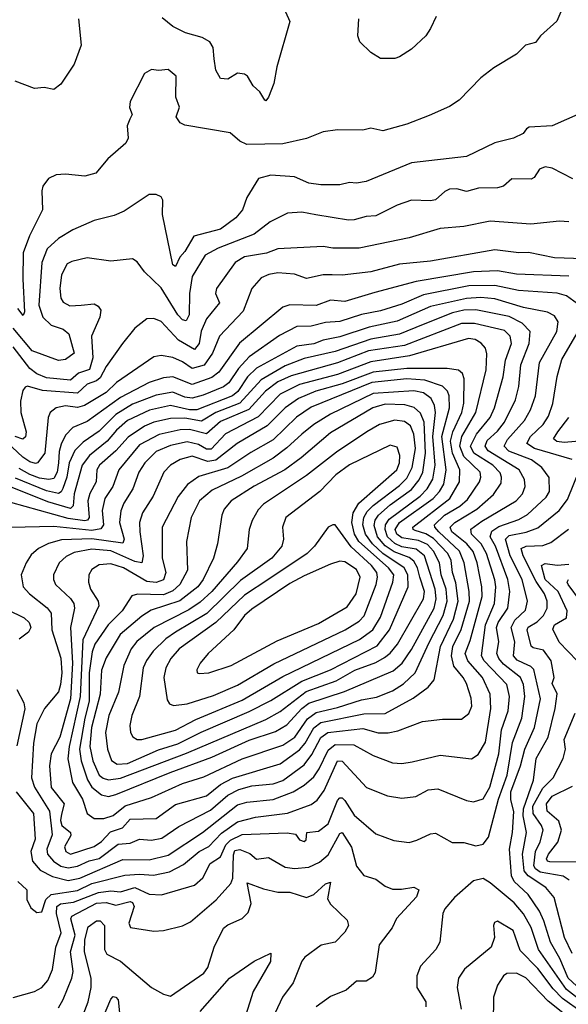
# Model space of a CAD drawing. Extents: x 1443846 to 1577407, y 839182 to 927291.
# Tile 168 of 256: x 1475322 to 1477622, y 898215 to 902342. Entities that reach past the tile are written whole.
import ezdxf

# ---------------------------------------------------------------- set-up
doc = ezdxf.new("R2010")
doc.units = 0

msp = doc.modelspace()

# ---------------------------------------------------------------- linework, layer by layer
at = {"layer": '0CON20XD'}
for points in [[(1476419.2, 902415), (1476455.6, 902335), (1476400.6, 902145), (1476387.8, 902075), (1476365, 902016.7), (1476355, 902002), (1476350, 902005), (1476329.8, 902039.8), (1476301.9, 902065), (1476277.1, 902105), (1476265, 902114.2), (1476235, 902117.5), (1476195, 902092.9), (1476163.8, 902095), (1476145, 902130), (1476137.6, 902177.6), (1476133.8, 902225), (1476119.1, 902249.1), (1476087.4, 902267.4), (1476017.3, 902287.3), (1475963.9, 902313.9), (1475919.6, 902349.6)], [(1475569.2, 902345), (1475580.8, 902235), (1475550.8, 902155), (1475495, 902071.2), (1475465, 902048.8), (1475425, 902057.5), (1475385, 902053.8), (1475303.8, 902085)], [(1477590.8, 902375), (1477574.4, 902335.6), (1477505.6, 902274.4), (1477485, 902246), (1477443.3, 902235), (1477405, 902198), (1477309.7, 902140.3), (1477255, 902098), (1477164.6, 902005.4), (1477125, 901978.1), (1477039.1, 901940.9), (1476945, 901904.4), (1476845, 901876.7), (1476795, 901888.1), (1476760.9, 901879.1), (1476655, 901880.9), (1476595, 901872.5), (1476525, 901844), (1476425, 901821.2), (1476275, 901818.8), (1476245, 901833.3), (1476205, 901867.5), (1476015, 901900), (1475995, 901909.2), (1475978, 901935), (1475991.9, 901975), (1475977.5, 902017.5), (1475977.8, 902105), (1475945, 902132.9), (1475905, 902128.6), (1475875, 902134), (1475845, 902116.7), (1475785, 901998.8), (1475783.5, 901973.5), (1475793.8, 901945), (1475784, 901925), (1475773, 901897), (1475777.5, 901845), (1475767.1, 901825), (1475691.7, 901758.3), (1475641.7, 901698.3), (1475595, 901686.7), (1475514.3, 901694.3), (1475475, 901691.9), (1475443, 901677), (1475420, 901645), (1475415.5, 901624.5), (1475417.8, 901545), (1475363.4, 901436.6), (1475336.5, 901365), (1475335.2, 901254.8), (1475342.7, 901117.3), (1475337.6, 901102.4), (1475315, 901131.8)], [(1477068.2, 902355), (1477045.3, 902304.7), (1477025, 902274.3), (1476965, 902219.2), (1476915, 902186), (1476895, 902180), (1476835, 902178.8), (1476794.2, 902204.2), (1476748.7, 902248.7), (1476739.5, 902275), (1476744.4, 902345)], [(1477675, 901950), (1477555, 901897.1), (1477458.8, 901891.2), (1477446.7, 901885), (1477433.3, 901865), (1477392.5, 901845), (1477315, 901825.4), (1477195, 901768.5), (1476965, 901741.5), (1476775, 901663.6), (1476735, 901657.3), (1476705, 901660), (1476665, 901649.2), (1476585, 901649.2), (1476535, 901656.4), (1476475, 901683.8), (1476375, 901690.4), (1476324.1, 901675.9), (1476275, 901596.7), (1476257.1, 901545), (1476228.2, 901511.8), (1476165, 901463.7), (1476052.3, 901435), (1476015, 901370.9), (1475993.6, 901346.4), (1475975, 901307.5), (1475964.1, 901315), (1475921.1, 901525), (1475921.9, 901585), (1475915, 901599.2), (1475895, 901609.2), (1475865, 901608.8), (1475760.9, 901539.1), (1475718.9, 901521.1), (1475635, 901500.9), (1475545, 901460.6), (1475485.5, 901425), (1475437.9, 901382.1), (1475415.6, 901325), (1475402.9, 901145), (1475419.8, 901095), (1475455, 901061.1), (1475505, 901044.3), (1475528.7, 901025), (1475550.5, 900945), (1475515, 900917.2), (1475485, 900913.3), (1475375, 900954.5), (1475295, 901049.4)], [(1477641.2, 901675), (1477555, 901720), (1477525, 901726), (1477501.2, 901715), (1477478.8, 901681.2), (1477466.8, 901673.2), (1477385, 901675.5), (1477350.8, 901645), (1477325, 901637.7), (1477246.4, 901636.4), (1477195, 901622.2), (1477155, 901633.1), (1477125, 901631.4), (1477105, 901622), (1477065, 901586.7), (1477045, 901582.5), (1476965, 901586.1), (1476904.7, 901565.3), (1476815, 901520), (1476775, 901517.8), (1476725, 901502.5), (1476701.6, 901501.6), (1476563.7, 901523.7), (1476505, 901536), (1476445, 901531.2), (1476372.9, 901495), (1476305, 901443.7), (1476155.1, 901384.9), (1476099.6, 901355), (1476045.2, 901265), (1476034, 901195), (1476032.4, 901105), (1476020, 901080), (1476005, 901083.9), (1475985, 901105.2), (1475915, 901218), (1475845.3, 901285.3), (1475815, 901326.9), (1475795, 901340), (1475705, 901330.3), (1475605, 901343.5), (1475541, 901329), (1475521.9, 901318.1), (1475497.5, 901272.5), (1475490.5, 901215), (1475494.3, 901174.3), (1475505, 901158.5), (1475533.1, 901143.1), (1475580, 901145), (1475635, 901150.7), (1475651.7, 901141.7), (1475662.5, 901125), (1475658.4, 901095), (1475623.6, 901015), (1475629.5, 900925), (1475615, 900875.3), (1475569.7, 900860.3), (1475535, 900831.3), (1475435, 900840.3), (1475395, 900858.2), (1475365, 900880.4), (1475295, 900970.6)], [(1477624.5, 901495.5), (1477585, 901497.8), (1477465, 901485.4), (1477295, 901497.2), (1477185, 901474.7), (1477085, 901466.6), (1476955, 901427.1), (1476745, 901384.7), (1476635, 901384.1), (1476595, 901391.3), (1476405, 901381.8), (1476357.2, 901362.8), (1476265, 901348.7), (1476225.4, 901325), (1476147.3, 901215), (1476142.9, 901195), (1476159.6, 901155), (1476105, 901088.8), (1476083.8, 901036.2), (1476075, 900984.5), (1476055, 900960), (1475988.3, 900998.3), (1475915, 901076.9), (1475885, 901089.6), (1475855, 901088.8), (1475805, 901048.5), (1475752.9, 900985), (1475685, 900888.7), (1475659.4, 900840.6), (1475645, 900829), (1475605, 900814.8), (1475565, 900776.2), (1475418.3, 900788.3), (1475355, 900805.9), (1475345, 900802.5), (1475335, 900788.1), (1475326.2, 900743.8), (1475327.3, 900695), (1475350, 900615), (1475346.5, 900593.5), (1475335, 900583.6), (1475303, 900595)], [(1477685, 901340.2), (1477565, 901344.3), (1477455, 901366.8), (1477415, 901365.3), (1477315, 901378.1), (1477045, 901330.2), (1476915, 901317.7), (1476795, 901284.8), (1476675, 901271.2), (1476632.4, 901272.4), (1476595, 901272.9), (1476525, 901257.1), (1476475, 901275.2), (1476405, 901280.7), (1476366.4, 901273.6), (1476335, 901260.2), (1476295.3, 901215), (1476259.1, 901120.9), (1476160, 901015), (1476131, 900945), (1476096.3, 900893.7), (1476045, 900879.8), (1476005, 900908.4), (1475965, 900926.1), (1475916, 900934), (1475885, 900928.9), (1475728.3, 900821.7), (1475685, 900779.4), (1475594.7, 900725.3), (1475565, 900716.9), (1475515, 900723.1), (1475475.2, 900714.8), (1475450, 900695), (1475441.3, 900675), (1475427.6, 900525), (1475396.8, 900485), (1475388.2, 900481.8), (1475365, 900489), (1475335, 900508.8), (1475222.9, 900612.9)], [(1477625, 901267.5), (1477405.2, 901275.2), (1477325, 901289.5), (1477225.4, 901284.6), (1476984.8, 901245.2), (1476811.7, 901198.3), (1476685, 901160.2), (1476625, 901166.8), (1476565, 901143.9), (1476455, 901147), (1476425, 901137), (1476244.1, 900985.9), (1476156.8, 900865), (1476128.2, 900841.8), (1476045, 900813.6), (1475965, 900844.8), (1475925, 900840.5), (1475865, 900821.7), (1475745, 900758.7), (1475605, 900657.3), (1475545, 900633.1), (1475515, 900600), (1475496.6, 900563.4), (1475487.8, 900532.2), (1475484.9, 900485.1), (1475479.6, 900445), (1475465, 900419.6), (1475445, 900414.1), (1475405, 900421), (1475365.1, 900435.1), (1475320.8, 900460.8)], [(1477661.2, 901151.2), (1477614.2, 901184.2), (1477575.5, 901195.5), (1477413.6, 901206.4), (1477315, 901228.6), (1477205, 901225.9), (1477015, 901188.9), (1476925, 901149.3), (1476835, 901121.7), (1476755, 901106.1), (1476665, 901076.9), (1476605, 901073.3), (1476545, 901057.9), (1476485, 901056.2), (1476412.3, 901017.7), (1476285, 900928.5), (1476239.4, 900880.6), (1476199.6, 900820.4), (1476177.1, 900802.9), (1476092.3, 900767.7), (1476045, 900755.4), (1476015, 900759.9), (1475965, 900780.6), (1475895, 900768.9), (1475795, 900730.8), (1475725, 900687.1), (1475655, 900617.9), (1475589, 900571), (1475554.2, 900535.8), (1475530.4, 900485), (1475519.9, 900425), (1475503.6, 900376.4), (1475496.8, 900363.2), (1475485, 900356.8), (1475435, 900367), (1475305, 900420.9)], [(1475295, 898243.2), (1475385, 898268.4), (1475415, 898286), (1475440.3, 898315), (1475459.6, 898360.4), (1475473.8, 898455), (1475495.8, 898514.2), (1475476.1, 898595), (1475478.2, 898625), (1475493.3, 898636.7), (1475547.4, 898642.6), (1475653.4, 898683.4), (1475705, 898691.2), (1475745, 898687.1), (1475805, 898704.2), (1475865, 898677.1), (1475916.6, 898673.4), (1476055, 898714.2), (1476090.9, 898745), (1476121.3, 898805), (1476165, 898832.9), (1476186.5, 898883.5), (1476206.4, 898903.6), (1476255, 898926.2), (1476443.8, 898933.8), (1476478.3, 898928.3), (1476495, 898904), (1476515, 898898), (1476523.8, 898905), (1476526.7, 898935), (1476575, 898941.1), (1476615, 898971.3), (1476655, 899069.6), (1476665, 899080.7), (1476675, 899080), (1476685, 899069.2), (1476725, 899007.5), (1476815, 898929.5), (1476891.1, 898901.1), (1476955, 898893.8), (1476987.3, 898902.7), (1477045, 898929.4), (1477065, 898932.5), (1477135, 898893.3), (1477185, 898893.1), (1477235, 898879.4), (1477265, 898886.9), (1477288.1, 898915), (1477330.3, 899075), (1477365.8, 899175), (1477388, 899312), (1477428.2, 899415), (1477440.8, 899505), (1477434.5, 899555), (1477422.2, 899585), (1477351, 899641), (1477331.1, 899665), (1477323.3, 899685), (1477330.6, 899735), (1477321.6, 899795), (1477328, 899815), (1477368.8, 899875), (1477377.3, 899945), (1477369.1, 899995), (1477316.6, 900135), (1477294.2, 900175), (1477301.5, 900198.5), (1477331.7, 900218.3), (1477415, 900247.6), (1477452, 900268), (1477529.5, 900340.5), (1477543.2, 900365), (1477542.6, 900422.6), (1477510.9, 900465), (1477467.6, 900497.6), (1477373.7, 900533.7), (1477354, 900555), (1477367.6, 900582.4), (1477438.4, 900661.6), (1477463.4, 900706.6), (1477484.2, 900765.8), (1477502.2, 900905), (1477574.3, 901035), (1477579.2, 901075), (1477565, 901100.8), (1477535, 901115.7), (1477435, 901135.8), (1477315, 901171.7), (1477255, 901177.7), (1477195.9, 901174.1), (1477045, 901140), (1476905, 901078.5), (1476787.1, 901052.9), (1476665, 901012.1), (1476595, 900999.4), (1476555, 900983.8), (1476485, 900973.4), (1476315, 900881.4), (1476276.8, 900845), (1476236.3, 900783.7), (1476214.7, 900765), (1476065, 900706.4), (1476035, 900707.4), (1475955, 900725.4), (1475866.5, 900705), (1475775, 900661.6), (1475728.3, 900621.7), (1475688.7, 900575), (1475615.3, 900514.7), (1475584.5, 900475.5), (1475551.5, 900355), (1475547.1, 900305), (1475535, 900293.8), (1475440.5, 900320.5), (1475283.8, 900383.8)], [(1475395, 898600.4), (1475415, 898602.9), (1475432, 898655), (1475455, 898675.4), (1475565, 898692.6), (1475625, 898720.8), (1475763.2, 898756.8), (1475825, 898760.7), (1475883.9, 898756.1), (1475950.2, 898769.8), (1476009, 898801), (1476074.2, 898855), (1476115, 898876.3), (1476168.2, 898931.8), (1476235, 898979.8), (1476310.8, 898999.2), (1476445, 899015.6), (1476545, 899052.4), (1476569.5, 899070.5), (1476599.2, 899110.8), (1476655, 899236.1), (1476675, 899234.1), (1476775.7, 899124.3), (1476865, 899089.3), (1476925, 899079.6), (1476983.4, 899086.6), (1477035, 899113.8), (1477075, 899117.7), (1477195, 899069.1), (1477225, 899063.2), (1477265, 899076.4), (1477293, 899125), (1477331, 899265), (1477342.8, 899365), (1477369.7, 899445), (1477375.2, 899505), (1477364.3, 899555), (1477269.8, 899655), (1477259, 899675), (1477275.1, 899805), (1477312.4, 899895), (1477318.9, 899965), (1477315, 899994.4), (1477280, 900105), (1477257.4, 900145), (1477216.4, 900185), (1477214, 900206), (1477259.9, 900240.1), (1477404, 900325), (1477430.2, 900355), (1477441.6, 900385), (1477438.8, 900415), (1477416.2, 900455), (1477287, 900535), (1477273.8, 900555), (1477282.3, 900577.7), (1477325, 900616.9), (1477355.1, 900654.9), (1477401.6, 900748.4), (1477415.6, 900805), (1477423.4, 900895), (1477458.5, 900985), (1477462.5, 901035), (1477429.4, 901069.4), (1477375, 901098.6), (1477235, 901126.4), (1477185, 901124.1), (1477137.3, 901112.7), (1477014.1, 901064.1), (1476915, 901023.5), (1476795, 901003), (1476645, 900950.8), (1476515, 900922), (1476435, 900890.7), (1476335, 900833.2), (1476245.8, 900734.2), (1476145, 900695.1), (1476085, 900658.6), (1476015, 900671.5), (1475955, 900669.8), (1475885, 900654.9), (1475845, 900639), (1475777.5, 900592.5), (1475725, 900535.2), (1475656.9, 900475), (1475645.2, 900455), (1475643.7, 900405), (1475616.1, 900356.1), (1475608.8, 900325), (1475614.4, 900255), (1475607.3, 900245), (1475595, 900241.7), (1475525, 900251.6), (1475285, 900318.7)], [(1475525, 898734.6), (1475575, 898744.1), (1475755, 898821.5), (1475865, 898820.7), (1475945, 898840.7), (1476088.4, 898935), (1476235, 899051.2), (1476275, 899061.7), (1476385, 899073.4), (1476468.5, 899105), (1476515, 899133.5), (1476555, 899168.4), (1476578.4, 899201.6), (1476615, 899279.7), (1476645.7, 899304.3), (1476723.2, 899303.2), (1476805, 899257.5), (1476885, 899227.7), (1476925, 899224.6), (1476968.2, 899231.8), (1477085, 899258.7), (1477216.5, 899243.5), (1477245, 899261.5), (1477275, 899314.3), (1477297.5, 899455), (1477294.3, 899515), (1477263.1, 899585), (1477200.7, 899655), (1477190.2, 899685), (1477210.7, 899739.3), (1477261.5, 899925), (1477259.4, 899965), (1477239.9, 900065), (1477223.2, 900113.2), (1477197, 900145), (1477133.6, 900195), (1477126.6, 900215), (1477146, 900234), (1477239.1, 900290.9), (1477308.7, 900351.3), (1477341, 900399), (1477343, 900425), (1477336.9, 900443.1), (1477306, 900475), (1477226.5, 900525), (1477212.4, 900555), (1477237.1, 900605), (1477294.8, 900675), (1477312.6, 900715), (1477348.9, 900845), (1477358.5, 900915), (1477384.8, 900985), (1477379, 901015), (1477355, 901038.8), (1477228.8, 901068.8), (1477175, 901068.6), (1476935, 900975.9), (1476785, 900953.7), (1476655, 900903.6), (1476460.3, 900849.7), (1476405, 900824.3), (1476352.9, 900785), (1476282.5, 900707.5), (1476165, 900657.6), (1476105, 900605.9), (1476035, 900624.6), (1475995, 900622.8), (1475907.2, 900602.8), (1475825, 900560.5), (1475737.9, 900455), (1475713.1, 900385), (1475679.6, 900335), (1475668.1, 900285), (1475673.2, 900225), (1475662.2, 900207.8), (1475625, 900201.1), (1475465, 900217.5), (1475285, 900212.9)], [(1477638.2, 900498.2), (1477480.4, 900545), (1477448.4, 900565), (1477463.7, 900595), (1477517.4, 900645), (1477539.3, 900680.7), (1477557, 900733), (1477575.9, 900845.9), (1477595, 900917.5), (1477670, 901045)], [(1475525, 898787.6), (1475565, 898794.1), (1475613.3, 898816.7), (1475655, 898826.8), (1475735, 898886.9), (1475785, 898891), (1475825, 898906.7), (1475875, 898902.7), (1475918.1, 898911.9), (1475989.3, 898960.7), (1476121.7, 899028.3), (1476195, 899091.2), (1476241.1, 899115), (1476295, 899130.8), (1476385, 899139.8), (1476426.2, 899153.8), (1476515, 899219.3), (1476547.6, 899262.4), (1476585, 899333.9), (1476614, 899355), (1476761.6, 899371.6), (1476825, 899353.5), (1476867.2, 899352.8), (1476908.2, 899361.8), (1477010.7, 899400.7), (1477095, 899410), (1477175, 899409.6), (1477205, 899434.5), (1477217.7, 899465), (1477215, 899498), (1477195, 899559.4), (1477181.9, 899585), (1477142.7, 899632.7), (1477133.2, 899675), (1477138.4, 899715), (1477173.6, 899786.4), (1477207.7, 899905), (1477207.4, 899945), (1477186.5, 900065), (1477165.7, 900115), (1477079.3, 900195), (1477062.6, 900215), (1477061.3, 900225), (1477103.3, 900265), (1477167.2, 900302.8), (1477199.1, 900330.9), (1477250.4, 900405), (1477255.7, 900425), (1477252.7, 900445), (1477185, 900511), (1477167.8, 900555), (1477176.6, 900595), (1477234.8, 900695), (1477278.1, 900875), (1477281.3, 900941.3), (1477274.8, 900965), (1477256.8, 900986.8), (1477231.4, 901001.4), (1477204.5, 901005.5), (1476957.3, 900932.7), (1476795, 900907.5), (1476655, 900854.4), (1476495, 900812.7), (1476415, 900772), (1476322.3, 900677.7), (1476185, 900605.6), (1476125, 900541.9), (1476105, 900542.4), (1476071.4, 900561.4), (1476025, 900572.1), (1475955, 900556.8), (1475895, 900531.9), (1475847.3, 900485), (1475822.6, 900445), (1475796.7, 900375), (1475758.8, 900315), (1475746.6, 900283.4), (1475740.8, 900235), (1475760.7, 900165), (1475755, 900147.8), (1475625, 900165.8), (1475497.6, 900162.4), (1475443.9, 900146.1), (1475401.5, 900125), (1475371, 900099), (1475349.2, 900065), (1475328.7, 900015), (1475337.7, 899965), (1475363.1, 899935), (1475437.5, 899877.5), (1475454.8, 899854.8), (1475457.3, 899785), (1475495.6, 899665.6), (1475499.8, 899605), (1475494.1, 899555), (1475484.8, 899525.2), (1475426.7, 899455), (1475395, 899390), (1475380.8, 899309.2), (1475371.6, 899165), (1475384.8, 899125), (1475447.2, 899025), (1475458.4, 898925), (1475436, 898865), (1475438.6, 898845), (1475464.6, 898814.6), (1475495, 898794.7), (1475525, 898787.6)], [(1475535, 898844.8), (1475635, 898876.1), (1475665, 898897.8), (1475702.5, 898937.5), (1475753.2, 898955), (1475785, 898991), (1475895, 898994.3), (1475975, 899052.6), (1476105, 899089.1), (1476163.8, 899136.2), (1476215, 899163.6), (1476415, 899223.7), (1476495, 899281), (1476519.7, 899310.3), (1476555.9, 899374.1), (1476585, 899396.8), (1476765, 899432.2), (1476855, 899433.7), (1476971.4, 899498.6), (1477035.2, 899544.8), (1477060.3, 899575), (1477086.9, 899715), (1477140.4, 899829.6), (1477160, 899905), (1477151.5, 899981.5), (1477136.4, 900025), (1477130.8, 900075), (1477117.5, 900105), (1477057.6, 900167.6), (1477025, 900187), (1476980.5, 900200.5), (1476972.2, 900205), (1476970.5, 900215), (1477125.9, 900335), (1477165.9, 900405), (1477167.1, 900455), (1477137.2, 900525), (1477129.2, 900575), (1477138.1, 900615), (1477176.6, 900695), (1477184.5, 900734.5), (1477186.2, 900836.2), (1477178.4, 900858.4), (1477162.4, 900872.4), (1477115, 900880.7), (1476945, 900880.4), (1476805, 900864.7), (1476673.9, 900816.1), (1476564.5, 900785.5), (1476491.8, 900755), (1476435.2, 900715), (1476360.5, 900639.5), (1476233.6, 900565), (1476145, 900496.4), (1476110.8, 900490.8), (1476045, 900513), (1475995, 900498), (1475954.6, 900475.4), (1475927.1, 900445), (1475881.8, 900345), (1475837.3, 900275), (1475824.8, 900235.2), (1475826, 900195), (1475840.7, 900095), (1475834.7, 900065.3), (1475805, 900070.9), (1475705, 900116.1), (1475625, 900122.7), (1475551.5, 900108.5), (1475517.3, 900092.7), (1475487.6, 900065), (1475464.7, 900015), (1475463.9, 899995), (1475472.9, 899975), (1475535, 899915.4), (1475548.9, 899895), (1475552.9, 899875), (1475535.2, 899795), (1475543.3, 899645), (1475536.1, 899495), (1475491.2, 899335), (1475454.8, 899265), (1475446.8, 899215), (1475455, 899123.6), (1475508.5, 899055), (1475497.5, 899012.5), (1475493.9, 898985), (1475499.5, 898965), (1475535.3, 898935), (1475536.7, 898923.3), (1475510.7, 898875), (1475515.5, 898855), (1475535, 898844.8)], [(1475675, 898994), (1475715, 899006.5), (1475765, 899047.3), (1475875, 899081.9), (1476005, 899140.7), (1476095, 899168.9), (1476255, 899244.2), (1476425, 899300.7), (1476476.3, 899335), (1476529, 899411), (1476565, 899438.1), (1476655, 899458.6), (1476755, 899491.7), (1476818, 899502), (1476885, 899528.7), (1476931, 899559), (1476980.9, 899605), (1477038.9, 899731.1), (1477098, 899845), (1477114, 899905), (1477109.9, 899955), (1477088.8, 900015), (1477081.7, 900065), (1477057.8, 900115), (1477031.8, 900141.8), (1476995, 900159.3), (1476925, 900169.6), (1476903.6, 900185), (1476896.6, 900205), (1476915, 900235.1), (1477055.2, 900335), (1477082.7, 900365), (1477100.1, 900395), (1477110.8, 900455), (1477092.2, 900595), (1477124.6, 900715), (1477123.1, 900765), (1477115.6, 900785.6), (1477095, 900806), (1477020.9, 900830.9), (1476945, 900836.2), (1476798.2, 900821.8), (1476545, 900717.4), (1476483.6, 900676.4), (1476385, 900580.6), (1476291.4, 900528.6), (1476195, 900463.8), (1476073.1, 900426.9), (1476026.5, 900393.5), (1475986.5, 900343.5), (1475920.3, 900215), (1475920.2, 900085), (1475934.8, 900025), (1475925, 899994.8), (1475895, 899982.6), (1475855, 899987), (1475757.8, 900045), (1475705, 900061.9), (1475655, 900057.3), (1475625, 900037.9), (1475612.8, 900015), (1475610.3, 899985), (1475619.7, 899955), (1475651.8, 899905), (1475653.6, 899885), (1475586.7, 899743.3), (1475576.1, 899505), (1475529.7, 899295), (1475524.5, 899244.5), (1475543.9, 899145), (1475586, 899075), (1475604.8, 899014.8), (1475635, 898994.1), (1475675, 898994)], [(1475695, 899086.4), (1475725, 899093.8), (1475952.7, 899187.3), (1476128.5, 899251.5), (1476285, 899322), (1476395, 899358.1), (1476442.9, 899387.1), (1476505, 899454.8), (1476535, 899477.1), (1476684, 899526), (1476887.5, 899612.5), (1476926.5, 899645), (1476965, 899702.8), (1477060.3, 899875), (1477068.6, 899915), (1477064.9, 899955), (1477019.9, 900095), (1476985, 900123), (1476925, 900133.2), (1476895, 900146.6), (1476864.5, 900175), (1476854.1, 900205), (1476856, 900225), (1476871.1, 900248.9), (1477001.5, 900345), (1477030.3, 900375), (1477053.9, 900416.1), (1477063.6, 900475), (1477054.9, 900595), (1477065.9, 900695.9), (1477062, 900725), (1477047.6, 900755), (1477015, 900778.3), (1476975, 900786.7), (1476805, 900775.9), (1476625, 900688.1), (1476555, 900645.6), (1476505.3, 900604.7), (1476443, 900547), (1476385, 900504.8), (1476251.7, 900428.3), (1476129.5, 900370.5), (1476076.3, 900325), (1476041.6, 900255), (1476022.2, 900155), (1476025.7, 900035), (1475993.7, 899975), (1475965, 899948.3), (1475925, 899931.4), (1475816.2, 899933.8), (1475792.3, 899927.7), (1475752.7, 899865), (1475693.7, 899806.3), (1475638.1, 899725), (1475626.9, 899693.1), (1475614.4, 899605), (1475613.1, 899485), (1475595.7, 899415), (1475573.6, 899285), (1475580.8, 899235), (1475606.5, 899156.5), (1475625.1, 899125.1), (1475665, 899093), (1475695, 899086.4)], [(1475695, 899156.5), (1475745, 899163.5), (1476022.3, 899267.7), (1476355, 899408.7), (1476415, 899443), (1476523.7, 899526.3), (1476648.9, 899571.1), (1476728, 899615), (1476815, 899648.2), (1476851.4, 899668.6), (1476875, 899687), (1476905.9, 899725), (1477015.6, 899914.4), (1477018.9, 899945), (1477000.2, 900005), (1476990.8, 900045), (1476975, 900072.3), (1476955, 900087.3), (1476891.7, 900111.7), (1476855, 900137.2), (1476821.8, 900175), (1476808.5, 900221.5), (1476812.8, 900245), (1476826.4, 900265), (1476875, 900308.5), (1476965, 900372.4), (1476997.3, 900412.7), (1477012.9, 900445), (1477023.1, 900525), (1477018.2, 900655), (1477003.1, 900693.1), (1476976.2, 900716.2), (1476937.4, 900727.4), (1476855, 900729.9), (1476803.2, 900715), (1476625, 900610.4), (1476502.5, 900505), (1476433.4, 900455), (1476305, 900386.7), (1476208.8, 900325), (1476180.1, 900289.9), (1476169.3, 900265), (1476151.3, 900145), (1476135.3, 900085), (1476091.7, 899995), (1476069.2, 899965), (1475994, 899906), (1475873.2, 899866.8), (1475835, 899842.5), (1475744.3, 899765), (1475685, 899667.3), (1475665.9, 899615), (1475660.5, 899515), (1475623.9, 899375), (1475616, 899295), (1475629.5, 899235), (1475655.4, 899175.4), (1475672.5, 899162.5), (1475695, 899156.5)], [(1475731.2, 899221.2), (1475775, 899224), (1475905, 899281.3), (1475985, 899307.4), (1476083.6, 899356.4), (1476285, 899442.3), (1476375, 899487.9), (1476505, 899569.3), (1476625, 899617.5), (1476821.7, 899718.3), (1476873, 899785), (1476951.7, 899965), (1476950, 900015), (1476934.5, 900045), (1476845, 900105.1), (1476801.2, 900145), (1476772.1, 900185), (1476760.3, 900225), (1476764.9, 900255), (1476779.2, 900280.8), (1476803.8, 900306.2), (1476915, 900390), (1476945, 900420.2), (1476968.3, 900465), (1476982.1, 900545), (1476974.9, 900604.9), (1476960.2, 900640.2), (1476935, 900658.1), (1476895, 900663.7), (1476831.1, 900645), (1476777.7, 900615), (1476650.1, 900529.9), (1476525, 900432), (1476345, 900311.8), (1476322.6, 900287.4), (1476296.5, 900243.5), (1476284.1, 900205), (1476276.7, 900125), (1476235, 900069.1), (1476127.5, 899945), (1476078.9, 899901.1), (1476031.6, 899868.4), (1475885.9, 899795), (1475813.6, 899736.4), (1475790.4, 899705), (1475758.7, 899635), (1475736.3, 899523.7), (1475696, 899425), (1475682.5, 899355), (1475690.5, 899285), (1475707.6, 899237.6), (1475731.2, 899221.2)], [(1477685, 900576.2), (1477605, 900570.4), (1477574.1, 900574.1), (1477560.9, 900585), (1477578, 900615), (1477624.4, 900675)], [(1475814.7, 899324.7), (1475835, 899324.7), (1475975, 899363.8), (1476061.3, 899408.7), (1476255, 899490.3), (1476425, 899588.6), (1476746.5, 899743.5), (1476802.6, 899785), (1476835, 899838.2), (1476887.1, 899985), (1476890.3, 900015), (1476868.9, 900045), (1476744.6, 900155), (1476726.1, 900186.1), (1476714.9, 900235), (1476720.4, 900275), (1476744.9, 900315.1), (1476904, 900455), (1476914.8, 900485), (1476916, 900515), (1476905, 900550.6), (1476875, 900558.7), (1476705, 900476.2), (1476648, 900435), (1476581.2, 900365), (1476437.9, 900255), (1476423.8, 900215), (1476428.5, 900165), (1476422, 900135), (1476379.2, 900085), (1476248.8, 899991.2), (1476106.4, 899853.6), (1475975, 899775.5), (1475935, 899746.5), (1475881.9, 899695), (1475853.7, 899656.3), (1475839.6, 899625), (1475825.2, 899504.8), (1475792, 899425), (1475784, 899384), (1475787.1, 899355), (1475796.6, 899336.6), (1475814.7, 899324.7)], [(1477675, 898275.7), (1477622.2, 898325), (1477587.2, 898407.2), (1477547.1, 898475), (1477520, 898565), (1477501.6, 898605), (1477453.5, 898675), (1477395, 898729.7), (1477384, 898754), (1477376.1, 898865), (1477389, 898935), (1477393.4, 899023.4), (1477381.5, 899071.5), (1477381.2, 899105), (1477422.4, 899215), (1477440.3, 899285), (1477480.5, 899375), (1477505.8, 899495), (1477477.9, 899617.9), (1477465, 899631.1), (1477434.5, 899644.5), (1477407.4, 899657.4), (1477393.2, 899675), (1477398.1, 899735), (1477382.5, 899795), (1477398.9, 899825), (1477443.1, 899866.9), (1477452, 899905), (1477429.4, 899995), (1477379.2, 900095), (1477358.7, 900165), (1477375, 900180.1), (1477446.1, 900193.9), (1477495, 900212.2), (1477583.7, 900285), (1477618.9, 900331.1), (1477668.8, 900455)], [(1475966.9, 899466.9), (1476025, 899474.2), (1476135, 899510), (1476235, 899552.8), (1476387.5, 899642.5), (1476687.5, 899785), (1476745, 899820.4), (1476766.3, 899843.7), (1476817, 899975), (1476822.5, 900005), (1476819.2, 900025), (1476797.4, 900055), (1476711.9, 900131.9), (1476645, 900224.5), (1476634.7, 900225.3), (1476615, 900214.4), (1476558.2, 900135), (1476528, 900105), (1476367, 899997), (1476265, 899929.8), (1476144.1, 899815.9), (1475990.6, 899705), (1475956.2, 899665), (1475935.2, 899625), (1475926.8, 899585), (1475940.7, 899490.7), (1475950.6, 899475), (1475966.9, 899466.9)], [(1477638.5, 898428.5), (1477607, 898495), (1477562.8, 898662.8), (1477528, 898705), (1477453.9, 898753.9), (1477437.2, 898775), (1477430, 898845), (1477447.5, 898935), (1477433.8, 899005), (1477434.1, 899035), (1477476.8, 899155), (1477488.3, 899245), (1477538, 899335), (1477567, 899455), (1477575.8, 899515.8), (1477555, 899560), (1477563.3, 899585), (1477550, 899655), (1477519, 899699), (1477475, 899708.9), (1477466.6, 899716.6), (1477449.6, 899785), (1477454.4, 899795.6), (1477492, 899818), (1477517.8, 899845), (1477534.4, 899875), (1477534.1, 899905), (1477523.1, 899935), (1477487.7, 899987.7), (1477432.9, 900095), (1477424.8, 900125), (1477445.2, 900134.8), (1477515, 900138.8), (1477549.5, 900150.5), (1477623.2, 900206.8)], [(1476075, 899601.9), (1476115, 899604), (1476208.9, 899635), (1476401.8, 899738.2), (1476575, 899811.9), (1476695, 899881.4), (1476733.6, 899935), (1476750.2, 900005), (1476735, 900037.5), (1476685, 900070.3), (1476665, 900072.5), (1476625, 900059.8), (1476515, 900011), (1476455, 899979), (1476295, 899871.9), (1476265.3, 899845), (1476220.4, 899785), (1476112.7, 899685), (1476079.4, 899645), (1476065, 899616.7), (1476066.7, 899605), (1476075, 899601.9)], [(1477659.8, 899655), (1477583.4, 899733.4), (1477557.2, 899787.2), (1477565, 899805.8), (1477614.5, 899835), (1477617.1, 899865), (1477580.5, 899945), (1477525, 899996), (1477510.3, 900055), (1477525, 900063.4), (1477575, 900055.6), (1477625, 900060.2)], [(1477674.1, 899905), (1477622, 899975), (1477617.6, 899985), (1477622.9, 899995)], [(1475196.9, 899905), (1475341.2, 899835), (1475362.1, 899815), (1475369.1, 899795), (1475359.2, 899775), (1475319.8, 899745)], [(1475310.5, 899535), (1475339.3, 899479.3), (1475343.9, 899453.9), (1475311.1, 899298.9)], [(1477625.4, 898735.4), (1477601.5, 898751.5), (1477505, 898769.4), (1477485, 898782.4), (1477477.9, 898795), (1477484.4, 898855), (1477504.4, 898895.6), (1477516.3, 898945), (1477509.8, 898965), (1477475.7, 899015), (1477473.8, 899045), (1477515, 899121.3), (1477558.8, 899165), (1477600.6, 899245), (1477610.3, 899285), (1477605.5, 899325.5), (1477651.2, 899435)], [(1477655, 898811), (1477545, 898811.7), (1477535.2, 898815.2), (1477531.5, 898825), (1477539.2, 898845), (1477578.8, 898895), (1477594.4, 898945), (1477582.8, 898982.8), (1477533.4, 899025), (1477531, 899055), (1477555, 899087), (1477640.4, 899129.6)], [(1475307.2, 899105), (1475380.5, 899015), (1475387, 898907), (1475368.7, 898855), (1475375.5, 898815.5), (1475408, 898778), (1475460.1, 898750.1), (1475525, 898734.6)], [(1475485, 898200.9), (1475504.7, 898235), (1475541.6, 898325), (1475546.8, 898353.2), (1475535.2, 898435), (1475554.4, 898505), (1475536.6, 898573.4), (1475541.4, 898585), (1475645, 898639.5), (1475685, 898641.5), (1475725, 898631), (1475785, 898645.8), (1475795, 898641.9), (1475802.5, 898625), (1475780, 898555), (1475786.4, 898536.4), (1475885, 898521.5), (1475925, 898524.4), (1476005, 898544.4), (1476039.2, 898560.8), (1476146.7, 898653.3), (1476208, 898722), (1476215.7, 898744.3), (1476218.3, 898841.7), (1476225, 898860), (1476245, 898864.5), (1476286.6, 898846.6), (1476315, 898823.2), (1476365, 898830.2), (1476435, 898789.5), (1476475, 898784.7), (1476535, 898789.4), (1476578.9, 898811.1), (1476615, 898841.9), (1476665, 898930.8), (1476675, 898934.5), (1476714.1, 898874.1), (1476735, 898794.2), (1476765, 898755.6), (1476815, 898739.6), (1476855, 898710.5), (1476885, 898697.5), (1476923, 898697), (1476975, 898706.7), (1476995.6, 898695), (1476986, 898665), (1476902.2, 898575), (1476883.3, 898535), (1476830, 898465), (1476812.3, 898347.7), (1476800.9, 898329.1), (1476775, 898312.2), (1476735, 898312.5), (1476690.8, 898275), (1476625, 898247.3), (1476565, 898204.5)], [(1475315, 898730), (1475352.4, 898695), (1475352.5, 898655), (1475369.4, 898619.4), (1475395, 898600.4)], [(1475575, 898134.3), (1475609.3, 898225), (1475622, 898285), (1475621.8, 898325), (1475594.3, 898435), (1475595.4, 898485), (1475609.8, 898540.2), (1475645, 898565.3), (1475660, 898565), (1475677.9, 898545), (1475678.7, 898445), (1475688.4, 898425), (1475745, 898396.4), (1475875, 898285.6), (1475925, 898257.5), (1475955, 898249.2), (1476095, 898345.5), (1476111, 898369), (1476138, 898455), (1476176.5, 898533.5), (1476195, 898548.5), (1476255.8, 898575), (1476280, 898600), (1476292.9, 898637.1), (1476276.4, 898723.6), (1476345, 898698.8), (1476405.3, 898685.3), (1476455, 898684.7), (1476525, 898663.1), (1476555, 898675.9), (1476605, 898720.6), (1476625, 898726.7), (1476612.3, 898657.7), (1476624.8, 898634.8), (1476695, 898567.5), (1476700.5, 898545), (1476685, 898516.9), (1476645.5, 898475), (1476586.8, 898463.2), (1476518, 898412), (1476505, 898395.8), (1476469.5, 898305), (1476423.7, 898245), (1476372.8, 898135)], [(1477708, 898205), (1477615, 898277.8), (1477497.8, 898445), (1477467, 898537), (1477435, 898594.7), (1477395, 898640.7), (1477295, 898723.8), (1477265, 898742.2), (1477225, 898732.5), (1477145, 898662.2), (1477104.6, 898615), (1477096.5, 898595), (1477083.1, 898475), (1477066.9, 898445), (1477002.5, 898375), (1476987.3, 898335), (1476987.7, 898285), (1477025.3, 898225), (1477025.5, 898205)], [(1477762.3, 898122.3), (1477598.7, 898238.7), (1477559.3, 898279.3), (1477495, 898364.8), (1477421.2, 898441.2), (1477391.1, 898525), (1477325, 898563.8), (1477312.5, 898557.5), (1477308.8, 898545), (1477312.9, 898495), (1477299.4, 898455), (1477187.1, 898362.9), (1477161.5, 898325), (1477156.5, 898285), (1477173.2, 898195)], [(1476078.4, 898185), (1476201.9, 898325), (1476305, 898395.7), (1476375, 898430), (1476373.3, 898395), (1476301.8, 898268.2), (1476262.1, 898145)], [(1477599.5, 898179.5), (1477538.3, 898228.3), (1477445, 898326.7), (1477405, 898345.8), (1477365, 898343.8), (1477350.9, 898335), (1477325, 898295.7), (1477308.5, 898245), (1477307.9, 898135)], [(1475661.7, 898135), (1475705, 898236.2), (1475715, 898247.5), (1475725, 898245.6), (1475735, 898233.8), (1475747.1, 898125)]]:
    msp.add_lwpolyline(points, dxfattribs=at)

doc.saveas('drawing.dxf')
